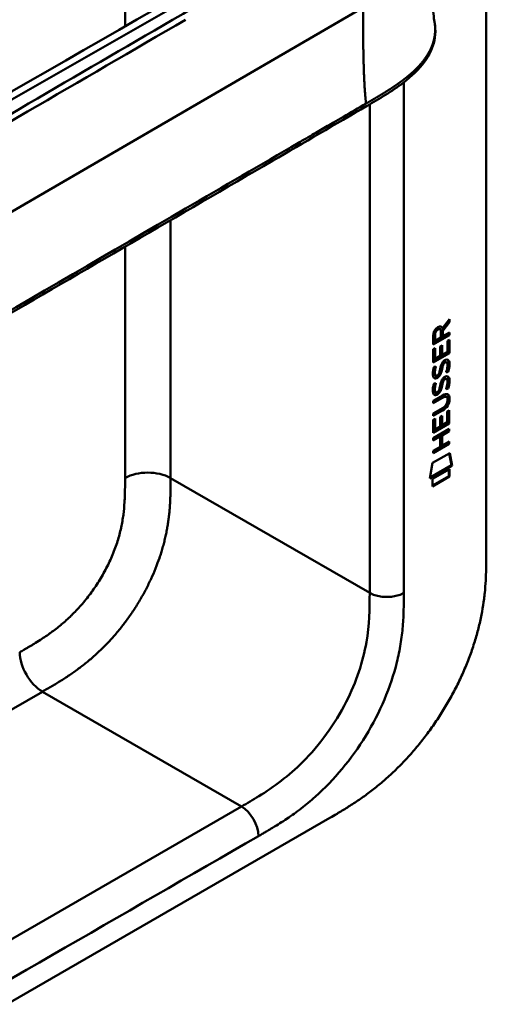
# Model space of a CAD drawing. Header units: millimetres. Extents: x 20 to 833, y 20 to 574.
# Tile 6 of 21: x 400 to 423, y 88 to 137. Entities that reach past the tile are written whole.
import ezdxf

# ---------------------------------------------------------------- set-up
doc = ezdxf.new("R2010")
doc.units = ezdxf.units.MM
doc.header["$LTSCALE"] = 2
doc.layers.add('Sichtbare Kanten(DIN)', color=7, linetype='Continuous', lineweight=50)
doc.layers.add('Sichtbare tangentiale Kanten(DIN)', color=7, linetype='Continuous', lineweight=50)

msp = doc.modelspace()

# ---------------------------------------------------------------- linework, layer by layer
at = {"layer": 'Sichtbare Kanten(DIN)'}
for p, q in [((423.0763, 172.7459), (423.0763, 110.2247)), ((421.1976, 121.6863), (420.8746, 121.2532)), ((420.9021, 121.3504), (421.2402, 121.8037)), ((421.2401, 121.6618), (420.917, 121.2287)), ((421.1977, 121.7467), (421.1976, 121.6863)), ((421.1976, 121.6863), (421.2401, 121.6618)), ((421.2402, 121.8037), (421.2401, 121.6618)), ((421.1972, 121.0368), (420.4312, 120.5953)), ((420.4879, 121.0427), (420.4877, 120.7525)), ((420.7327, 121.3382), (420.7751, 121.3137)), ((420.8179, 120.8939), (420.8181, 121.1841)), ((420.8596, 121.3749), (420.9021, 121.3504)), ((420.8746, 121.2532), (420.8744, 120.9754)), ((420.8746, 121.2532), (420.917, 121.2287)), ((420.917, 121.2287), (420.9168, 120.9509)), ((420.9168, 120.9509), (421.2397, 121.137)), ((421.1972, 121.1125), (421.1972, 121.0368)), ((421.1972, 121.0368), (421.2396, 121.0123)), ((421.2397, 121.137), (421.2396, 121.0123)), ((421.2396, 121.0123), (420.4311, 120.5463)), ((420.4311, 120.5463), (420.4318, 120.9756)), ((420.4877, 120.7525), (420.5301, 120.728)), ((420.5303, 121.0182), (420.5301, 120.728)), ((420.5301, 120.728), (420.8179, 120.8939)), ((420.8744, 120.9754), (420.9168, 120.9509)), ((421.1405, 120.1867), (421.1409, 120.7248)), ((421.1409, 120.7248), (421.2395, 120.7816)), ((421.197, 120.7571), (421.1966, 120.1448)), ((421.2395, 120.7816), (421.239, 120.1203)), ((420.4305, 119.6542), (420.431, 120.3091)), ((421.239, 120.1203), (420.4305, 119.6542)), ((421.1966, 120.1448), (420.4306, 119.7032)), ((420.431, 120.3091), (420.5295, 120.3659)), ((420.487, 120.3414), (420.4867, 119.8587)), ((420.5295, 120.3659), (420.5291, 119.8342)), ((420.7822, 119.9801), (420.7825, 120.4528)), ((420.7825, 120.4528), (420.881, 120.5097)), ((420.8386, 120.4852), (420.8383, 120.0614)), ((420.8383, 120.0614), (420.8807, 120.0369)), ((420.881, 120.5097), (420.8807, 120.0369)), ((420.8807, 120.0369), (421.1405, 120.1867)), ((421.1966, 120.1448), (421.239, 120.1203)), ((420.4867, 119.8587), (420.5291, 119.8342)), ((420.5291, 119.8342), (420.7822, 119.9801)), ((420.9021, 119.5853), (420.9446, 119.5608)), ((420.9821, 119.67), (420.9788, 119.6681)), ((420.9821, 119.67), (421.0246, 119.6455)), ((421.0246, 119.6455), (421.0212, 119.6436)), ((421.0617, 119.6771), (421.1041, 119.6526)), ((420.4791, 119.4296), (420.5749, 119.4521)), ((420.7281, 119.1065), (420.7311, 119.1137)), ((420.8357, 119.3433), (420.8782, 119.3188)), ((420.8495, 119.4161), (420.892, 119.3916)), ((421.1407, 119.2163), (421.1832, 119.1918)), ((420.4785, 118.5975), (420.5743, 118.6201)), ((420.4922, 119.0512), (420.4942, 119.0468)), ((420.5197, 119.017), (420.5622, 118.9925)), ((420.5346, 119.0267), (420.5367, 119.0223)), ((420.849, 118.5841), (420.8914, 118.5596)), ((420.9016, 118.7533), (420.944, 118.7288)), ((420.9816, 118.838), (420.9782, 118.8361)), ((420.9816, 118.838), (421.024, 118.8135)), ((421.024, 118.8135), (421.0207, 118.8116)), ((421.0611, 118.8451), (421.1036, 118.8206)), ((420.4916, 118.2192), (420.4937, 118.2147)), ((420.5192, 118.1849), (420.5616, 118.1604)), ((420.5341, 118.1947), (420.5361, 118.1902)), ((420.7275, 118.2745), (420.7305, 118.2817)), ((420.8352, 118.5113), (420.8776, 118.4868)), ((421.1402, 118.3843), (421.1826, 118.3598)), ((420.8589, 117.9162), (420.4291, 117.6685)), ((420.9013, 117.8917), (420.4291, 117.6195)), ((420.4291, 117.6195), (420.4292, 117.7427)), ((420.4292, 117.7427), (420.8947, 118.011)), ((421.0531, 117.9563), (421.0955, 117.9318)), ((421.1503, 117.779), (421.1502, 117.7822)), ((420.8941, 117.2557), (420.4286, 116.9874)), ((420.4286, 116.9874), (420.4287, 117.1106)), ((420.4287, 117.1106), (420.901, 117.3828)), ((420.8517, 117.2802), (420.4287, 117.0363)), ((421.1381, 116.6784), (421.1385, 117.2165)), ((421.1385, 117.2165), (421.237, 117.2734)), ((421.1946, 117.2489), (421.1942, 116.6365)), ((421.237, 117.2734), (421.2366, 116.612)), ((420.4281, 116.1459), (420.4285, 116.8008)), ((421.1942, 116.6365), (420.4281, 116.1949)), ((420.4285, 116.8008), (420.5271, 116.8576)), ((420.4846, 116.8331), (420.4843, 116.3504)), ((420.5271, 116.8576), (420.5267, 116.3259)), ((420.7798, 116.4718), (420.7801, 116.9446)), ((420.7801, 116.9446), (420.8786, 117.0014)), ((420.8362, 116.9769), (420.8359, 116.5531)), ((420.8786, 117.0014), (420.8783, 116.5286)), ((420.8783, 116.5286), (421.1381, 116.6784)), ((421.1942, 116.6365), (421.2366, 116.612)), ((420.4275, 115.8865), (421.2361, 116.3526)), ((421.2366, 116.612), (420.4281, 116.1459)), ((420.4843, 116.3504), (420.5267, 116.3259)), ((420.5267, 116.3259), (420.7798, 116.4718)), ((420.8359, 116.5531), (420.8783, 116.5286)), ((421.1936, 116.2538), (420.8374, 116.0485)), ((421.236, 116.2293), (420.8798, 116.024)), ((421.1936, 116.3281), (421.1936, 116.2538)), ((421.1936, 116.2538), (421.236, 116.2293)), ((421.2361, 116.3526), (421.236, 116.2293)), ((420.779, 115.9659), (420.4274, 115.7633)), ((420.4274, 115.7633), (420.4275, 115.8865)), ((420.7366, 115.9904), (420.4275, 115.8123)), ((420.7366, 115.9904), (420.779, 115.9659)), ((420.7787, 115.457), (420.779, 115.9659)), ((420.8374, 116.0485), (420.837, 115.5396)), ((420.8374, 116.0485), (420.8798, 116.024)), ((420.8798, 116.024), (420.8795, 115.5151)), ((420.8795, 115.5151), (421.2356, 115.7204)), ((421.1932, 115.696), (421.1931, 115.6217)), ((421.2356, 115.7204), (421.2355, 115.5972)), ((421.1931, 115.6217), (420.427, 115.1802)), ((421.2355, 115.5972), (420.427, 115.1312)), ((420.427, 115.1312), (420.4271, 115.2544)), ((420.4271, 115.2544), (420.7787, 115.457)), ((420.837, 115.5396), (420.8795, 115.5151)), ((421.1931, 115.6217), (421.2355, 115.5972)), ((420.4066, 114.6477), (421.2569, 115.1378)), ((421.2234, 115.1185), (421.3417, 114.539)), ((421.2569, 115.1378), (421.3842, 114.5145)), ((420.2768, 113.8762), (420.4066, 114.6477)), ((421.3842, 114.5145), (420.2768, 113.8762)), ((421.3417, 114.539), (420.2859, 113.9304)), ((420.4067, 113.8578), (421.2544, 114.3465)), ((421.2119, 114.322), (421.2117, 113.9978)), ((421.2544, 114.3465), (421.2541, 113.9733)), ((421.3417, 114.539), (421.3842, 114.5145)), ((421.2117, 113.9978), (420.4065, 113.5337)), ((421.2541, 113.9733), (420.4065, 113.4847)), ((420.4065, 113.4847), (420.4067, 113.8578)), ((421.2117, 113.9978), (421.2541, 113.9733)), ((370.4785, 71.1096), (415.304, 96.9896))]:
    msp.add_line(p, q, dxfattribs=at)
for centre, major_axis, ratio, start_param, end_param in [((420.8212, 120.9827), (-0.1752, 0.3461), 0.8194443, 0.0441652, 1.0169096), ((420.8637, 120.9582), (-0.1752, 0.3461), 0.8194443, 0.0441652, 1.0169096), ((420.4697, 120.7044), (-0.3679, -0.7317), 0.3492899, 2.7989514, 3.6297589), ((420.4273, 120.7289), (-0.3679, -0.7317), 0.3492899, 2.7989514, 3.0358099), ((420.7956, 119.0114), (0.2582, 0.6696), 0.2801591, 6.2392644, 6.6011557), ((420.838, 118.9869), (0.2582, 0.6696), 0.2801591, 6.0797679, 6.6011557), ((420.8503, 120.2739), (0.3269, 1.2563), 0.1531706, 2.8850226, 2.9459819), ((420.7115, 119.1049), (0.0284, 0.0613), 0.2140411, 4.5281703, 4.8362485), ((420.703, 119.4322), (0.178, 0.4179), 0.3257575, 2.8609786, 3.1020511), ((420.8927, 120.2494), (0.3269, 1.2563), 0.1531706, 2.8850226, 2.9459819), ((420.7454, 119.4077), (0.178, 0.4179), 0.3257575, 2.8609786, 3.3212723), ((420.7953, 118.1803), (0.2578, 0.6687), 0.2803736, 6.2392361, 6.6013949), ((420.8378, 118.1558), (0.2578, 0.6687), 0.2803736, 6.0797021, 6.6013949), ((420.874, 119.5365), (0.3517, 1.3504), 0.146604, 2.8954066, 2.9545475), ((420.7046, 118.6043), (0.1803, 0.422), 0.324198, 2.8627748, 3.1025615), ((420.9164, 119.512), (0.3517, 1.3504), 0.146604, 2.8954066, 2.9545475), ((420.747, 118.5798), (0.1803, 0.422), 0.324198, 2.8627748, 3.3206062), ((420.7109, 118.2729), (0.0284, 0.0613), 0.2140411, 4.5281704, 4.8362485), ((419.8139, 115.8606), (1.3548, 2.199), 0.2164738, 5.9455732, 6.6640371), ((419.7726, 118.1863), (1.3877, -0.5679), 0.6427883, 5.8208171, 6.5391565), ((419.815, 118.1618), (1.3877, -0.5679), 0.6427883, 5.8208171, 6.5391565), ((414.5223, 120.4311), (6.5946, -2.8214), 0.2353631, 6.1084229, 6.3833559), ((419.7714, 115.8851), (1.3548, 2.199), 0.2164738, 5.9455732, 6.2455659)]:
    msp.add_ellipse(centre, major_axis=major_axis, ratio=ratio, start_param=start_param, end_param=end_param, dxfattribs=at)
for points, knots in [([(384.4265, 124.5076), (393.8945, 129.929), (403.3611, 135.3502), (413.801, 141.3768), (414.8332, 141.9732), (415.8645, 142.5697)], [0, 0, 0, 0, 10.0000281, 10.0000281, 11.0980581, 11.0980581, 11.0980581, 11.0980581]), ([(420.3361, 140.9228), (420.3361, 140.1513), (420.3426, 139.3774), (420.3732, 138.2435), (420.3872, 137.8675), (420.4199, 137.3337), (420.4331, 137.1589), (420.4647, 136.8381), (420.4848, 136.6896), (420.5005, 136.6017)], [0, 0, 0, 0, 0.7214656, 0.7214656, 1.0842609, 1.0842609, 1.2690242, 1.2690242, 1.4605126, 1.4605126, 1.4605126, 1.4605126]), ([(420.5006, 136.6014), (420.5006, 136.601), (420.5007, 136.6005), (420.5009, 136.5995), (420.501, 136.5991), (420.5011, 136.5982), (420.5013, 136.5975), (420.5015, 136.5961), (420.5016, 136.5954), (420.5019, 136.5938), (420.5021, 136.5928), (420.5025, 136.5905), (420.5028, 136.5891), (420.5034, 136.5854), (420.5038, 136.5831), (420.505, 136.5764), (420.5057, 136.5722), (420.5081, 136.5582), (420.5097, 136.549), (420.5153, 136.5143), (420.5189, 136.4903), (420.5316, 136.3956), (420.5378, 136.3283), (420.5513, 136.0616), (420.5359, 135.8688), (420.421, 135.3089), (420.2509, 134.9505), (419.7337, 134.2399), (419.3622, 133.8886), (418.3944, 133.1497), (417.7598, 132.7762), (415.5669, 131.4976), (414.0056, 130.5897), (407.7637, 126.9549), (403.0824, 124.2288), (394.8901, 119.4582), (391.3791, 117.4136), (385.2347, 113.8357), (382.6698, 112.2646), (379.1082, 110.3111), (378.1978, 109.8669), (376.6659, 109.3654), (376.0999, 109.2115), (375.2178, 109.141), (374.9038, 109.1487), (374.4405, 109.2276), (374.2822, 109.2674), (374.0502, 109.3485), (373.9727, 109.3796), (373.8575, 109.4325), (373.819, 109.4514), (373.7609, 109.4816), (373.7413, 109.4921), (373.7113, 109.5086), (373.7011, 109.5143), (373.6854, 109.5232), (373.68, 109.5262), (373.6718, 109.531), (373.6689, 109.5326), (373.6647, 109.5351), (373.6632, 109.5359), (373.6603, 109.5376), (373.6589, 109.5384), (373.6576, 109.5391)], [0, 0, 0, 0, 0.0008117, 0.0008117, 0.0011592, 0.0011592, 0.0017086, 0.0017086, 0.0022596, 0.0022596, 0.0029701, 0.0029701, 0.004051, 0.004051, 0.005946, 0.005946, 0.0097837, 0.0097837, 0.0188993, 0.0188993, 0.0449419, 0.0449419, 0.1230407, 0.1230407, 0.3578757, 0.3578757, 0.8193929, 0.8193929, 1.3414276, 1.3414276, 2.0162872, 2.0162872, 3.6785437, 3.6785437, 8.6653128, 8.6653128, 12.4053896, 12.4053896, 15.210451, 15.210451, 16.0853725, 16.0853725, 16.5548501, 16.5548501, 16.8094733, 16.8094733, 16.9447978, 16.9447978, 17.0140762, 17.0140762, 17.0490936, 17.0490936, 17.0668166, 17.0668166, 17.075861, 17.075861, 17.0805366, 17.0805366, 17.0829861, 17.0829861, 17.0842741, 17.0842741, 17.0856208, 17.0856208, 17.0856208, 17.0856208]), ([(421.0531, 117.9563), (421.0506, 117.9578), (421.0481, 117.9591), (421.0281, 117.9679), (421.0081, 117.9694), (420.9467, 117.9612), (420.9015, 117.9408), (420.8589, 117.9162)], [0.060650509, 0.060650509, 0.060650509, 0.060650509, 0.064390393, 0.064390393, 0.08887549, 0.08887549, 0.134135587, 0.134135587, 0.134135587, 0.134135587]), ([(421.1502, 117.7822), (421.1502, 117.7975), (421.1496, 117.8124), (421.145, 117.8539), (421.1386, 117.8789), (421.1176, 117.9159), (421.1045, 117.9284), (421.0705, 117.9434), (421.0505, 117.9449), (420.9891, 117.9367), (420.944, 117.9163), (420.9013, 117.8917)], [0, 0, 0, 0, 0.01400423, 0.01400423, 0.0408947, 0.0408947, 0.06439039, 0.06439039, 0.08887549, 0.08887549, 0.13413559, 0.13413559, 0.13413559, 0.13413559]), ([(415.304, 96.9896), (415.4201, 97.0568), (415.7065, 97.2236), (416.0817, 97.4506), (416.5138, 97.7266), (416.8615, 97.9627), (417.297, 98.2802), (417.6454, 98.5531), (418.0787, 98.9194), (418.4227, 99.2328), (418.8466, 99.6496), (419.1799, 100.0027), (419.5864, 100.4671), (419.9025, 100.8561), (420.2835, 101.3616), (420.5759, 101.7802), (420.9233, 102.3178), (421.1859, 102.758), (421.4926, 103.3173), (421.7199, 103.7704), (421.9798, 104.3401), (422.1678, 104.797), (422.3767, 105.3661), (422.5228, 105.8184), (422.679, 106.3767), (422.783, 106.8168), (422.8879, 107.3562), (422.9524, 107.7786), (423.0115, 108.2941), (423.0428, 108.6963), (423.0661, 109.1868), (423.0762, 109.6659), (423.0763, 110.0394), (423.0763, 110.2247)], [0.01304212, 0.01304212, 0.01304212, 0.01304212, 0.04166717, 0.08333381, 0.10416714, 0.14583378, 0.1666671, 0.20833375, 0.22916707, 0.27083371, 0.29166704, 0.33333368, 0.354167, 0.39583365, 0.41666697, 0.45833362, 0.47916694, 0.52083358, 0.54166691, 0.58333355, 0.60416687, 0.64583352, 0.66666684, 0.70833349, 0.72916681, 0.77083345, 0.79166678, 0.83333342, 0.85416674, 0.89583339, 0.91666671, 0.95833335, 0.99999585, 0.99999585, 0.99999585, 0.99999585])]:
    msp.add_open_spline(points, degree=3, knots=knots, dxfattribs=at)
msp.add_rational_spline([(420.5005, 136.6017), (420.5005, 136.6016), (420.5005, 136.6015), (420.5006, 136.6014)], [0.999508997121, 0.999509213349, 0.999509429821, 0.999509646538], degree=3, dxfattribs=at)
for points in [[(420.4318, 120.9756), (420.4358, 121.1222), (420.5014, 121.311), (420.6747, 121.4109)], [(420.7327, 121.3382), (420.7111, 121.3507), (420.6794, 121.3485), (420.6337, 121.3221)], [(420.8181, 121.1841), (420.8182, 121.2733), (420.7936, 121.3654), (420.6761, 121.2977)], [(420.7822, 119.3125), (420.806, 119.4464), (420.8349, 119.5321), (420.8748, 119.6098)], [(420.9021, 119.5853), (420.8821, 119.5448), (420.865, 119.4898), (420.8495, 119.4161)], [(420.8748, 119.6098), (420.9011, 119.661), (420.9379, 119.7059), (420.9888, 119.7431)], [(420.9446, 119.5608), (420.9246, 119.5203), (420.9074, 119.4653), (420.892, 119.3916)], [(420.9788, 119.6681), (420.9444, 119.6483), (420.9231, 119.6253), (420.9021, 119.5853)], [(421.0212, 119.6436), (420.9868, 119.6238), (420.9655, 119.6008), (420.9446, 119.5608)], [(420.9888, 119.7431), (421.07, 119.8026), (421.15, 119.816), (421.2048, 119.7443)], [(421.1393, 119.3708), (421.1589, 119.4909), (421.1588, 119.581), (421.1287, 119.628)], [(421.1444, 119.7885), (421.1506, 119.7828), (421.1566, 119.7763), (421.1624, 119.7687)], [(421.1624, 119.7687), (421.1935, 119.7277), (421.2087, 119.665), (421.2086, 119.5769)], [(421.2086, 119.5769), (421.2086, 119.5491), (421.2067, 119.52), (421.2043, 119.4876)], [(421.2048, 119.7443), (421.2359, 119.7032), (421.2511, 119.6405), (421.2511, 119.5524)], [(420.4441, 118.9265), (420.4185, 118.9904), (420.4103, 119.0618), (420.4222, 119.1759)], [(420.4222, 119.1759), (420.4272, 119.2242), (420.4389, 119.2986), (420.459, 119.3667)], [(420.459, 119.3667), (420.4645, 119.386), (420.4791, 119.4295), (420.4791, 119.4296)], [(420.4886, 119.2996), (420.4705, 119.2067), (420.4687, 119.1324), (420.4852, 119.0714)], [(420.5227, 119.4398), (420.5119, 119.3985), (420.4951, 119.3328), (420.4886, 119.2996)], [(420.531, 119.2751), (420.5129, 119.1822), (420.5112, 119.1079), (420.5277, 119.0469)], [(420.5749, 119.4521), (420.5749, 119.4521), (420.5409, 119.3258), (420.531, 119.2751)], [(420.5946, 118.9862), (420.6362, 118.9907), (420.6895, 119.0331), (420.7192, 119.0877)], [(420.7812, 119.1346), (420.7486, 119.0472), (420.6935, 118.9635), (420.6037, 118.913)], [(420.8237, 119.1101), (420.791, 119.0227), (420.7359, 118.939), (420.6461, 118.8885)], [(420.7311, 119.1137), (420.7505, 119.1608), (420.7666, 119.2235), (420.7822, 119.3125)], [(420.8357, 119.3433), (420.8204, 119.2561), (420.8027, 119.192), (420.7812, 119.1346)], [(420.8782, 119.3188), (420.8628, 119.2316), (420.8451, 119.1675), (420.8237, 119.1101)], [(420.8495, 119.4161), (420.8473, 119.4051), (420.836, 119.3442), (420.8357, 119.3433)], [(420.892, 119.3916), (420.8898, 119.3806), (420.8784, 119.3197), (420.8782, 119.3188)], [(421.0789, 119.16), (421.0789, 119.16), (421.1227, 119.2682), (421.1393, 119.3708)], [(421.1832, 119.1918), (421.1774, 119.19), (421.0789, 119.16), (421.0789, 119.16)], [(421.1407, 119.2163), (421.1382, 119.2155), (421.1171, 119.2091), (421.0945, 119.2022)], [(421.2043, 119.4876), (421.1958, 119.3746), (421.1511, 119.2412), (421.1407, 119.2163)], [(421.2467, 119.4631), (421.2383, 119.3501), (421.1936, 119.2167), (421.1832, 119.1918)], [(421.2511, 119.5524), (421.251, 119.5246), (421.2491, 119.4955), (421.2467, 119.4631)], [(420.6023, 118.8674), (420.5391, 118.8417), (420.4742, 118.8516), (420.4441, 118.9265)], [(420.4584, 118.5347), (420.4639, 118.554), (420.4785, 118.5975), (420.4785, 118.5975)], [(420.5599, 118.8919), (420.5297, 118.8796), (420.4991, 118.8755), (420.472, 118.8827)], [(420.5221, 118.6078), (420.5113, 118.5665), (420.4945, 118.5008), (420.488, 118.4675)], [(420.5743, 118.6201), (420.5743, 118.62), (420.5404, 118.4938), (420.5305, 118.4431)], [(420.6037, 118.913), (420.5752, 118.897), (420.5692, 118.8957), (420.5599, 118.8919)], [(420.6461, 118.8885), (420.6176, 118.8725), (420.6117, 118.8712), (420.6023, 118.8674)], [(420.7816, 118.4805), (420.8054, 118.6143), (420.8343, 118.7001), (420.8742, 118.7778)], [(420.849, 118.5841), (420.8468, 118.573), (420.8354, 118.5122), (420.8352, 118.5113)], [(420.9016, 118.7533), (420.8816, 118.7128), (420.8644, 118.6578), (420.849, 118.5841)], [(420.8742, 118.7778), (420.9005, 118.829), (420.9374, 118.8739), (420.9882, 118.9111)], [(420.944, 118.7288), (420.924, 118.6883), (420.9068, 118.6333), (420.8914, 118.5596)], [(420.9782, 118.8361), (420.9438, 118.8162), (420.9225, 118.7932), (420.9016, 118.7533)], [(421.0207, 118.8116), (420.9862, 118.7917), (420.965, 118.7687), (420.944, 118.7288)], [(420.9882, 118.9111), (421.0695, 118.9705), (421.1494, 118.984), (421.2042, 118.9122)], [(421.1388, 118.5388), (421.1583, 118.6588), (421.1582, 118.7489), (421.1282, 118.796)], [(421.2037, 118.6556), (421.1953, 118.5426), (421.1506, 118.4091), (421.1402, 118.3843)], [(421.1438, 118.9565), (421.1501, 118.9508), (421.1561, 118.9442), (421.1618, 118.9367)], [(421.1618, 118.9367), (421.1929, 118.8957), (421.2081, 118.833), (421.2081, 118.7448)], [(421.2461, 118.6311), (421.2377, 118.5181), (421.193, 118.3846), (421.1826, 118.3598)], [(421.2081, 118.7448), (421.208, 118.7171), (421.2061, 118.688), (421.2037, 118.6556)], [(421.2042, 118.9122), (421.2353, 118.8712), (421.2505, 118.8085), (421.2505, 118.7203)], [(421.2505, 118.7203), (421.2505, 118.6926), (421.2486, 118.6635), (421.2461, 118.6311)], [(420.4436, 118.0945), (420.4179, 118.1583), (420.4098, 118.2298), (420.4216, 118.3438)], [(420.4216, 118.3438), (420.4267, 118.3922), (420.4384, 118.4665), (420.4584, 118.5347)], [(420.6018, 118.0354), (420.5386, 118.0096), (420.4736, 118.0196), (420.4436, 118.0945)], [(420.488, 118.4675), (420.4699, 118.3746), (420.4682, 118.3004), (420.4847, 118.2393)], [(420.5305, 118.4431), (420.5124, 118.3501), (420.5106, 118.2759), (420.5271, 118.2148)], [(420.594, 118.1542), (420.6356, 118.1586), (420.6889, 118.2011), (420.7187, 118.2557)], [(420.7807, 118.3026), (420.748, 118.2152), (420.6929, 118.1315), (420.6031, 118.081)], [(420.8231, 118.2781), (420.7905, 118.1907), (420.7353, 118.107), (420.6455, 118.0565)], [(420.7305, 118.2817), (420.75, 118.3287), (420.7661, 118.3914), (420.7816, 118.4805)], [(420.8352, 118.5113), (420.8198, 118.424), (420.8021, 118.36), (420.7807, 118.3026)], [(420.8776, 118.4868), (420.8622, 118.3995), (420.8446, 118.3355), (420.8231, 118.2781)], [(420.8914, 118.5596), (420.8892, 118.5485), (420.8778, 118.4877), (420.8776, 118.4868)], [(421.0783, 118.3279), (421.0783, 118.328), (421.1221, 118.4362), (421.1388, 118.5388)], [(421.1826, 118.3598), (421.1768, 118.358), (421.0783, 118.3279), (421.0783, 118.3279)], [(421.1402, 118.3843), (421.1376, 118.3835), (421.1165, 118.377), (421.0939, 118.3701)], [(420.5593, 118.0599), (420.5291, 118.0476), (420.4985, 118.0434), (420.4715, 118.0506)], [(420.6031, 118.081), (420.5746, 118.065), (420.5687, 118.0637), (420.5593, 118.0599)], [(420.6455, 118.0565), (420.617, 118.0405), (420.6111, 118.0392), (420.6018, 118.0354)]]:
    msp.add_open_spline(points, degree=3, dxfattribs=at)
at = {"layer": 'Sichtbare tangentiale Kanten(DIN)'}
for p, q in [((405.1158, 136.3718), (405.1158, 169.5752)), ((416.4799, 142.4634), (384.952, 124.4199)), ((381.0472, 116.4161), (416.9475, 137.3218)), ((405.1158, 135.3251), (405.1158, 135.3251)), ((417.278, 132.4954), (417.278, 108.1834)), ((407.3785, 113.8989), (407.3785, 126.7306)), ((405.1158, 125.557), (405.1158, 125.557)), ((405.1158, 113.8989), (405.1158, 125.4129)), ((420.4879, 121.0427), (420.5303, 121.0182)), ((420.6337, 121.3221), (420.6761, 121.2977)), ((420.9788, 119.6681), (421.0212, 119.6436)), ((421.1624, 119.7687), (421.2048, 119.7443)), ((421.2086, 119.5769), (421.2511, 119.5524)), ((420.4852, 119.0714), (420.5277, 119.0469)), ((420.4886, 119.2996), (420.531, 119.2751)), ((420.7812, 119.1346), (420.8237, 119.1101)), ((421.2043, 119.4876), (421.2467, 119.4631)), ((420.4922, 119.0512), (420.5346, 119.0267)), ((420.4942, 119.0468), (420.5367, 119.0223)), ((420.5599, 118.8919), (420.6023, 118.8674)), ((420.6037, 118.913), (420.6461, 118.8885)), ((420.9782, 118.8361), (421.0207, 118.8116)), ((421.1618, 118.9367), (421.2042, 118.9122)), ((421.2037, 118.6556), (421.2461, 118.6311)), ((421.2081, 118.7448), (421.2505, 118.7203)), ((420.4847, 118.2393), (420.5271, 118.2148)), ((420.488, 118.4675), (420.5305, 118.4431)), ((420.4916, 118.2192), (420.5341, 118.1947)), ((420.4937, 118.2147), (420.5361, 118.1902)), ((420.7807, 118.3026), (420.8231, 118.2781)), ((420.5593, 118.0599), (420.6018, 118.0354)), ((420.6031, 118.081), (420.6455, 118.0565)), ((420.8589, 117.9162), (420.9013, 117.8917)), ((421.2075, 117.8628), (421.2499, 117.8383)), ((420.8517, 117.2802), (420.8941, 117.2557)), ((407.3785, 113.8989), (417.278, 108.1834)), ((375.5578, 88.5758), (401.0037, 103.267)), ((401.0037, 103.267), (401.0095, 103.2703)), ((401.0037, 103.267), (410.9032, 97.5515)), ((410.9032, 97.5515), (369.9127, 73.8856))]:
    msp.add_line(p, q, dxfattribs=at)
for points, knots in [([(412.362, 152.1514), (412.3643, 152.1501), (412.3667, 152.1488), (412.369, 152.1474), (412.4538, 152.0982), (412.5369, 152.05), (412.6199, 152.0026), (412.7029, 151.9552), (412.7848, 151.9077), (412.8672, 151.8601), (412.9496, 151.8125), (413.0328, 151.765), (413.117, 151.7167), (413.2012, 151.6683), (413.2864, 151.619), (413.374, 151.5688), (413.4177, 151.5437), (413.462, 151.5183), (413.5065, 151.4928), (413.551, 151.4673), (413.5958, 151.4416), (413.6409, 151.4156), (413.7313, 151.3637), (413.8236, 151.3107), (413.9162, 151.2576), (414.0088, 151.2045), (414.1015, 151.1514), (414.1936, 151.0985), (414.2858, 151.0456), (414.3775, 150.9931), (414.4676, 150.9414), (414.5578, 150.8897), (414.6464, 150.839), (414.7336, 150.789), (414.8208, 150.7391), (414.9066, 150.6899), (414.9914, 150.6413), (415.0763, 150.5927), (415.1601, 150.5447), (415.2436, 150.4969), (415.3272, 150.449), (415.4105, 150.4013), (415.494, 150.3535), (415.5775, 150.3057), (415.6612, 150.2578), (415.7454, 150.2096), (415.8297, 150.1613), (415.9144, 150.1128), (415.9996, 150.064), (416.0849, 150.0153), (416.1705, 149.9662), (416.2565, 149.917), (416.3425, 149.8678), (416.4287, 149.8185), (416.5149, 149.7691), (417.5318, 149.187), (418.5038, 148.6258), (419.2425, 147.9217), (419.7575, 147.4309), (420.139, 146.8686), (420.271, 146.2992), (420.4261, 145.6307), (420.2471, 144.9594), (419.778, 144.3436), (419.3406, 143.7696), (418.6679, 143.2628), (417.9237, 142.7972), (417.3131, 142.4151), (416.6624, 142.0491), (416.0232, 141.6768), (413.1781, 140.0195), (410.3193, 138.3552), (407.4685, 136.6952), (402.7066, 133.9222), (397.9398, 131.1464), (393.1767, 128.3727), (390.7951, 126.9858), (388.4126, 125.5985), (386.0306, 124.2114), (384.8397, 123.5179), (383.6491, 122.8247), (382.458, 122.131), (381.7077, 121.694), (380.961, 121.2509), (380.2043, 120.8235), (379.7597, 120.5724), (379.3117, 120.3303), (378.8359, 120.0998), (378.7245, 120.0458), (378.6134, 119.9933), (378.4961, 119.9395)], [0, 0, 0, 0, 0.0025183, 0.0025183, 0.0025183, 0.0949441, 0.0949441, 0.0949441, 0.1873699, 0.1873699, 0.1873699, 0.2797957, 0.2797957, 0.2797957, 0.3722215, 0.3722215, 0.3722215, 0.4184344, 0.4184344, 0.4184344, 0.4646473, 0.4646473, 0.4646473, 0.5570732, 0.5570732, 0.5570732, 0.649499, 0.649499, 0.649499, 0.7419248, 0.7419248, 0.7419248, 0.8343506, 0.8343506, 0.8343506, 0.9267764, 0.9267764, 0.9267764, 1.0192022, 1.0192022, 1.0192022, 1.111628, 1.111628, 1.111628, 1.2040539, 1.2040539, 1.2040539, 1.2964797, 1.2964797, 1.2964797, 1.3889055, 1.3889055, 1.3889055, 1.4813313, 1.4813313, 1.4813313, 2.5715522, 2.5715522, 2.5715522, 3.3314242, 3.3314242, 3.3314242, 4.2235005, 4.2235005, 4.2235005, 5.0551855, 5.0551855, 5.0551855, 5.7376751, 5.7376751, 5.7376751, 8.7756456, 8.7756456, 8.7756456, 13.8502555, 13.8502555, 13.8502555, 16.3875605, 16.3875605, 16.3875605, 17.6562129, 17.6562129, 17.6562129, 18.4553381, 18.4553381, 18.4553381, 18.9248654, 18.9248654, 18.9248654, 19.0347624, 19.0347624, 19.0347624, 19.0347624]), ([(408.1239, 136.7079), (402.8915, 133.6609), (397.6547, 130.6114), (392.4236, 127.5652), (389.0061, 125.5751), (385.5885, 123.5855), (382.1715, 121.5951), (381.8472, 121.4063), (381.523, 121.2173), (381.1984, 121.0285)], [3.1867877, 3.1867877, 3.1867877, 3.1867877, 8.7605377, 8.7605377, 8.7605377, 12.4019194, 12.4019194, 12.4019194, 12.7474629, 12.7474629, 12.7474629, 12.7474629]), ([(417.0988, 132.5349), (416.7248, 132.3171), (416.3507, 132.0994), (415.9767, 131.8816), (415.8212, 131.791), (415.6657, 131.7005), (415.5102, 131.6099), (415.2922, 131.4829), (415.0741, 131.3559), (414.856, 131.2289), (414.7399, 131.1613), (414.6238, 131.0937), (414.5077, 131.0261), (414.2497, 130.8759), (413.9917, 130.7256), (413.7337, 130.5754), (411.8638, 129.4865), (409.9938, 128.3978), (408.1239, 127.3087)], [0, 0, 0, 0, 0.3984119, 0.3984119, 0.3984119, 0.558361, 0.558361, 0.558361, 0.7963648, 0.7963648, 0.7963648, 0.9137852, 0.9137852, 0.9137852, 1.1948602, 1.1948602, 1.1948602, 3.18679, 3.18679, 3.18679, 3.18679]), ([(408.1239, 127.3087), (400.6445, 122.9533), (393.1652, 118.5978), (385.6858, 114.2424), (385.2977, 114.0164), (384.9096, 113.7904), (384.5215, 113.5644), (384.1617, 113.3549), (383.802, 113.1454), (383.4422, 112.9359), (382.6943, 112.5004), (381.9464, 112.0648), (381.1985, 111.6293)], [3.18679, 3.18679, 3.18679, 3.18679, 11.1540994, 11.1540994, 11.1540994, 11.5711487, 11.5711487, 11.5711487, 11.9507559, 11.9507559, 11.9507559, 12.7474629, 12.7474629, 12.7474629, 12.7474629]), ([(399.8782, 105.2299), (399.9444, 105.2681), (400.0106, 105.3064), (400.0768, 105.3448), (400.0981, 105.3571), (400.1194, 105.3695), (400.1407, 105.3819), (400.162, 105.3943), (400.1834, 105.4068), (400.2047, 105.4192), (400.2473, 105.4441), (400.29, 105.4691), (400.3326, 105.4943), (400.3539, 105.5069), (400.3752, 105.5196), (400.3966, 105.5323), (400.4396, 105.5579), (400.4826, 105.5836), (400.5257, 105.6096), (400.5472, 105.6226), (400.5687, 105.6357), (400.5902, 105.6488), (400.6957, 105.7132), (400.8043, 105.7809), (400.9127, 105.8508), (400.9147, 105.8521), (400.9168, 105.8535), (400.9189, 105.8548), (401.0932, 105.9674), (401.2594, 106.0805), (401.427, 106.2022), (401.4295, 106.2041), (401.4321, 106.206), (401.4347, 106.2079), (401.6043, 106.3313), (401.7716, 106.4611), (401.9381, 106.6004), (401.9396, 106.6017), (401.9411, 106.6029), (401.9426, 106.6042), (402.1119, 106.746), (402.2803, 106.8977), (402.4439, 107.0572), (402.4449, 107.0581), (402.4458, 107.059), (402.4468, 107.06), (402.6124, 107.2215), (402.7764, 107.3943), (402.9342, 107.5746), (403.092, 107.755), (403.2458, 107.9453), (403.3924, 108.1426), (403.5392, 108.3399), (403.6797, 108.5455), (403.8115, 108.7562), (403.9442, 108.9683), (404.0697, 109.1882), (404.1842, 109.4099), (404.2982, 109.6307), (404.4034, 109.8573), (404.4968, 110.0835), (404.5896, 110.3084), (404.6723, 110.5369), (404.7426, 110.7617), (404.8122, 110.9843), (404.8713, 111.2087), (404.919, 111.4282), (404.9194, 111.4298), (404.9197, 111.4313), (404.9201, 111.4329), (404.9668, 111.6485), (405.0031, 111.8609), (405.0308, 112.0706), (405.0312, 112.0737), (405.0316, 112.0769), (405.032, 112.08), (405.0592, 112.2878), (405.0778, 112.4908), (405.0907, 112.6993), (405.0908, 112.7019), (405.091, 112.7044), (405.0911, 112.7069), (405.0974, 112.8099), (405.1019, 112.9084), (405.1053, 113.0087), (405.1089, 113.112), (405.1113, 113.214), (405.1128, 113.3153), (405.1158, 113.5116), (405.1158, 113.7055), (405.1158, 113.8989)], [0, 0, 0, 0, 0.0702177, 0.0702177, 0.0702177, 0.0928319, 0.0928319, 0.0928319, 0.1154462, 0.1154462, 0.1154462, 0.1606746, 0.1606746, 0.1606746, 0.1832888, 0.1832888, 0.1832888, 0.228941, 0.228941, 0.228941, 0.251767, 0.251767, 0.251767, 0.363762, 0.363762, 0.363762, 0.3658973, 0.3658973, 0.3658973, 0.5457808, 0.5457808, 0.5457808, 0.5485663, 0.5485663, 0.5485663, 0.730533, 0.730533, 0.730533, 0.7321671, 0.7321671, 0.7321671, 0.9170852, 0.9170852, 0.9170852, 0.9181595, 0.9181595, 0.9181595, 1.1053408, 1.1053408, 1.1053408, 1.2925833, 1.2925833, 1.2925833, 1.479843, 1.479843, 1.479843, 1.6683162, 1.6683162, 1.6683162, 1.8560489, 1.8560489, 1.8560489, 2.0426703, 2.0426703, 2.0426703, 2.2275204, 2.2275204, 2.2275204, 2.2288442, 2.2288442, 2.2288442, 2.4104084, 2.4104084, 2.4104084, 2.4131251, 2.4131251, 2.4131251, 2.5932379, 2.5932379, 2.5932379, 2.5954285, 2.5954285, 2.5954285, 2.684558, 2.684558, 2.684558, 2.7762862, 2.7762862, 2.7762862, 2.9540743, 2.9540743, 2.9540743, 2.9540743]), ([(417.278, 108.1834), (417.278, 107.3918), (417.2643, 106.5806), (417.1162, 105.73), (416.9491, 104.7695), (416.6147, 103.7506), (416.1128, 102.7626), (415.5503, 101.6552), (414.7897, 100.6121), (413.9493, 99.7709), (413.2586, 99.0793), (412.5186, 98.5286), (411.7661, 98.0622), (411.4794, 97.8845), (411.191, 97.7177), (410.9032, 97.5515)], [-3.5878945, -3.5878945, -3.5878945, -3.5878945, -2.8454091, -2.8454091, -2.8454091, -2.0068747, -2.0068747, -2.0068747, -1.0669607, -1.0669607, -1.0669607, -0.2943581, -0.2943581, -0.2943581, 0, 0, 0, 0]), ([(411.7517, 96.082), (411.8126, 96.1172), (411.8735, 96.1523), (411.9344, 96.1875), (411.9915, 96.2205), (412.0485, 96.2537), (412.1056, 96.2871), (412.1341, 96.3037), (412.1627, 96.3204), (412.1912, 96.3372), (412.2748, 96.3864), (412.3583, 96.4361), (412.4479, 96.4902), (412.4501, 96.4915), (412.4522, 96.4928), (412.4544, 96.4941), (412.7052, 96.6457), (412.9307, 96.7885), (413.1591, 96.9423), (413.1633, 96.9451), (413.1674, 96.948), (413.1716, 96.9508), (413.4038, 97.1075), (413.6382, 97.2759), (413.8709, 97.4558), (413.8732, 97.4576), (413.8755, 97.4593), (413.8778, 97.4611), (414.1115, 97.6421), (414.3438, 97.8347), (414.573, 98.04), (414.5748, 98.0416), (414.5766, 98.0432), (414.5783, 98.0448), (415.0403, 98.4589), (415.4917, 98.9268), (415.9085, 99.4285), (416.3285, 99.9338), (416.7281, 100.4916), (417.081, 101.0692), (417.4344, 101.6476), (417.7525, 102.2654), (418.0111, 102.8769), (418.2686, 103.4861), (418.4793, 104.1177), (418.6301, 104.7296), (418.6305, 104.7309), (418.6308, 104.7323), (418.6311, 104.7337), (418.7059, 105.0373), (418.767, 105.34), (418.815, 105.6366), (418.8154, 105.6391), (418.8158, 105.6416), (418.8162, 105.644), (418.8638, 105.9391), (418.8987, 106.2309), (418.9227, 106.5134), (418.9232, 106.5182), (418.9236, 106.523), (418.924, 106.5278), (418.9473, 106.8055), (418.9607, 107.0759), (418.9679, 107.3636), (418.968, 107.368), (418.9681, 107.3724), (418.9682, 107.3769), (418.975, 107.6566), (418.9751, 107.92), (418.9751, 108.1834)], [79.0507351, 79.0507351, 79.0507351, 79.0507351, 79.115326, 79.115326, 79.115326, 79.175852, 79.175852, 79.175852, 79.206115, 79.206115, 79.206115, 79.2947699, 79.2947699, 79.2947699, 79.2969041, 79.2969041, 79.2969041, 79.5442558, 79.5442558, 79.5442558, 79.5487575, 79.5487575, 79.5487575, 79.8000755, 79.8000755, 79.8000755, 79.8025259, 79.8025259, 79.8025259, 80.0549623, 80.0549623, 80.0549623, 80.056924, 80.056924, 80.056924, 80.5656653, 80.5656653, 80.5656653, 81.0782231, 81.0782231, 81.0782231, 81.5913866, 81.5913866, 81.5913866, 82.1026454, 82.1026454, 82.1026454, 82.1037871, 82.1037871, 82.1037871, 82.3575184, 82.3575184, 82.3575184, 82.3596398, 82.3596398, 82.3596398, 82.6121592, 82.6121592, 82.6121592, 82.6164541, 82.6164541, 82.6164541, 82.8648963, 82.8648963, 82.8648963, 82.8687085, 82.8687085, 82.8687085, 83.1106796, 83.1106796, 83.1106796, 83.1106796])]:
    msp.add_open_spline(points, degree=3, knots=knots, dxfattribs=at)
for points, degree in [([(417.0988, 132.5349), (417.0199, 133.1649), (416.9792, 134.0051), (416.9581, 135.0461), (416.9475, 136.187), (416.9475, 137.3218)], 5), ([(418.9751, 108.1834), (418.9751, 116.6533), (418.9751, 125.1233), (418.9751, 133.5932)], 3), ([(405.1158, 113.8989), (405.7406, 114.2597), (406.7537, 114.2597), (407.3785, 113.8989)], 3), ([(401.0095, 103.2703), (403.1131, 104.4848), (405.1402, 105.6592), (407.3785, 109.3948), (407.3785, 111.6049), (407.3785, 113.8989)], 5), ([(418.9751, 108.1834), (418.5064, 107.9129), (417.7466, 107.9129), (417.278, 108.1834)], 3), ([(399.8782, 105.2299), (399.8782, 104.5084), (400.3847, 103.6311), (401.0095, 103.2703)], 3), ([(410.9032, 97.5515), (411.3718, 97.281), (411.7516, 96.6231), (411.7517, 96.082)], 3), ([(370.7612, 72.4159), (384.4247, 80.3045), (398.0882, 88.1932), (411.7517, 96.082)], 3)]:
    msp.add_open_spline(points, degree=degree, dxfattribs=at)
msp.add_rational_spline([(420.5006, 136.6014), (420.5094, 136.5517), (420.5166, 136.5021), (420.522, 136.4524), (420.5247, 136.4268), (420.5271, 136.4012), (420.5289, 136.3756), (420.5409, 136.2117), (420.5339, 136.0483), (420.508, 135.8855), (420.4782, 135.6982), (420.4235, 135.5122), (420.3438, 135.328), (420.2651, 135.1458), (420.1621, 134.9656), (420.0349, 134.7874), (419.9121, 134.6152), (419.7665, 134.4448), (419.5977, 134.2755), (419.5397, 134.2172), (419.4788, 134.1591), (419.4151, 134.1009), (419.3902, 134.0782), (419.3649, 134.0555), (419.3391, 134.0327), (419.2509, 133.955), (419.1574, 133.8771), (419.0583, 133.7988), (418.9639, 133.7242), (418.8641, 133.6491), (418.7587, 133.5731), (418.6594, 133.5017), (418.5547, 133.4291), (418.4437, 133.3551), (418.3412, 133.2866), (418.2327, 133.2164), (418.1168, 133.1434), (418.013, 133.0781), (417.9017, 133.0097), (417.7811, 132.9369), (417.6798, 132.8758), (417.5679, 132.8094), (417.4397, 132.7341), (417.3578, 132.686), (417.262, 132.63), (417.0988, 132.5349)], [0.999509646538, 0.999615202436, 0.99977865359, 1, 0.9999832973, 0.9999832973, 1, 0.99933166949, 0.99933166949, 1, 0.999344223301, 0.999344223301, 1, 0.999922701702, 0.999922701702, 1, 1.00094814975, 1.00094814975, 1, 1.00025925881, 1.00025925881, 1, 1.0000518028, 1.0000518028, 1, 1.00084824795, 1.00084824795, 1, 1.00131558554, 1.00131558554, 1, 1.00209490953, 1.00209490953, 1, 1.00365462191, 1.00365462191, 1, 1.00586740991, 1.00586740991, 1, 1.01725389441, 1.01725389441, 1, 1.18722739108, 1.18722739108, 1], degree=3, knots=[1.8985788, 1.8985788, 1.8985788, 1.8985788, 1.9637666, 1.9637666, 1.9637666, 1.9969824, 1.9969824, 1.9969824, 2.209763, 2.209763, 2.209763, 2.4552095, 2.4552095, 2.4552095, 2.7022329, 2.7022329, 2.7022329, 2.9498421, 2.9498421, 2.9498421, 3.0383348, 3.0383348, 3.0383348, 3.0733169, 3.0733169, 3.0733169, 3.1966109, 3.1966109, 3.1966109, 3.3197585, 3.3197585, 3.3197585, 3.4427414, 3.4427414, 3.4427414, 3.5655395, 3.5655395, 3.5655395, 3.6881793, 3.6881793, 3.6881793, 3.8106534, 3.8106534, 3.8106534, 3.9319007, 3.9319007, 3.9319007, 3.9319007], dxfattribs=at)

doc.saveas('drawing.dxf')
